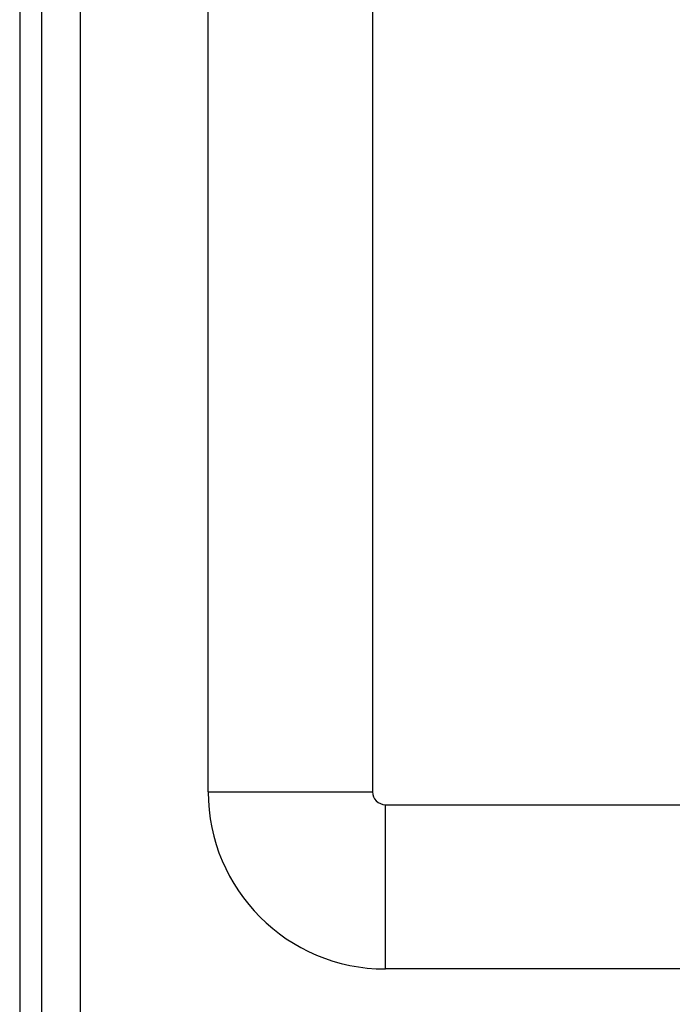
# Model space of a CAD drawing. Header units: inches. Extents: x 3.3 to 95.3, y 5.9 to 50.1.
# Tile 3 of 55: x 3.3 to 4.9, y 20.7 to 23. Entities that reach past the tile are written whole.
import ezdxf

# ---------------------------------------------------------------- set-up
doc = ezdxf.new("R2010")
doc.units = ezdxf.units.IN
doc.header["$MEASUREMENT"] = 0
doc.layers.add('Visible Edges(ANSI)', color=7, linetype='Continuous', lineweight=25)
doc.layers.add('Visible Tangent Edges(ANSI)', color=7, linetype='Continuous', lineweight=25)

msp = doc.modelspace()

# ---------------------------------------------------------------- linework, layer by layer
at = {"layer": 'Visible Edges(ANSI)'}
for p, q in [((3.3481, 36.0257), (3.3481, 20.5147)), ((3.4011, 20.5147), (3.4011, 36.0257)), ((3.8001, 21.1871), (3.8001, 27.8877)), ((4.1938, 27.8868), (4.1938, 21.1871)), ((4.2248, 21.1561), (22.3689, 21.1561)), ((22.3689, 20.7624), (4.2248, 20.7624))]:
    msp.add_line(p, q, dxfattribs=at)
for radius in [0.4247, 0.031]:
    msp.add_arc((4.2248, 21.1871), radius, 180, 270, dxfattribs=at)
at = {"layer": 'Visible Tangent Edges(ANSI)'}
for p, q in [((3.4941, 20.5147), (3.4941, 36.0257)), ((3.8001, 21.1871), (4.1938, 21.1871)), ((4.2248, 20.7624), (4.2248, 21.1561))]:
    msp.add_line(p, q, dxfattribs=at)

doc.saveas('drawing.dxf')
